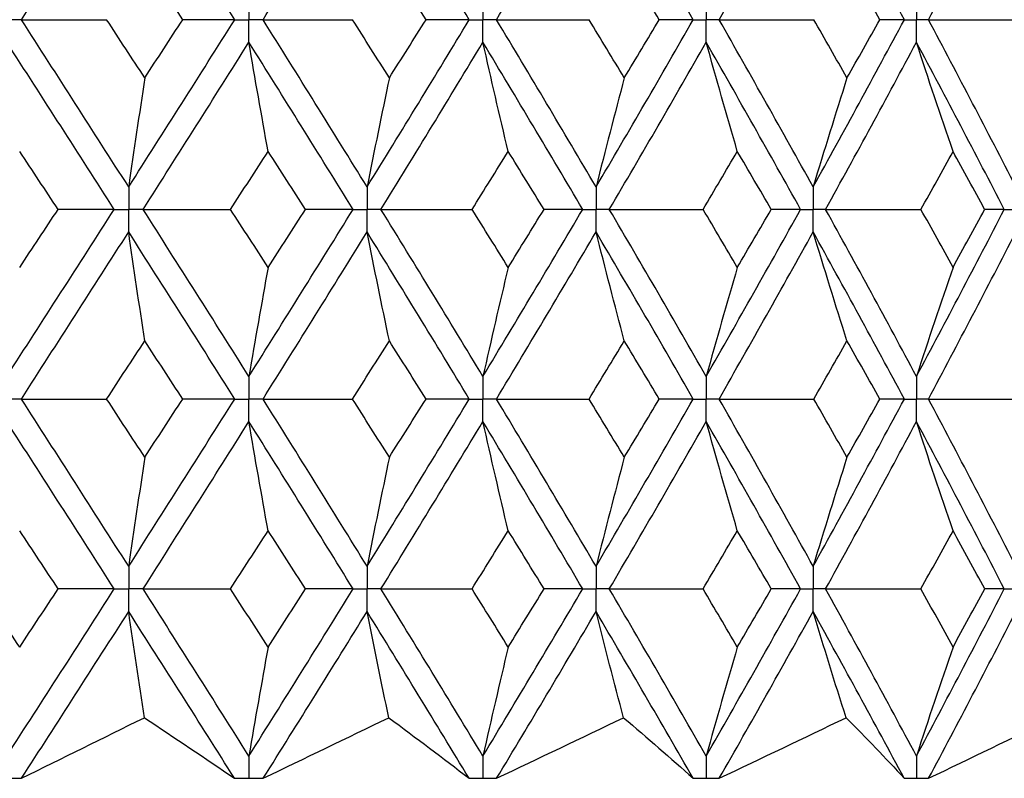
# Paper-space layout '_Back' of a CAD drawing. Header units: millimetres. Extents: x -25 to 25, y -1 to 320.
# Tile 19 of 48: x 4 to 12, y 14 to 20. Entities that reach past the tile are written whole.
import ezdxf

# ---------------------------------------------------------------- set-up
doc = ezdxf.new("R2010")
doc.units = ezdxf.units.MM

psp = doc.layouts.new('_Back')

# ---------------------------------------------------------------- linework, layer by layer
at = {"color": 7, "linetype": 'Continuous', "lineweight": 25}
for p, q in [((5.9458, 14.1019), (5.9486, 14.1019)), ((7.827, 14.1019), (7.8297, 14.1019)), ((9.6225, 14.1019), (9.625, 14.1019)), ((11.3125, 14.1019), (11.3149, 14.1019))]:
    psp.add_line(p, q, dxfattribs=at)
for points in [[(4.1195, 20.1996), (4.4087, 20.6479), (4.6964, 21.0964), (4.9823, 21.5444)], [(5.8345, 20.1996), (5.5524, 20.6479), (5.2682, 21.0964), (4.9823, 21.5444)], [(6.0625, 20.1996), (6.3435, 20.6479), (6.6223, 21.0964), (6.8986, 21.5444)], [(7.7201, 20.1996), (7.4489, 20.6479), (7.175, 21.0964), (6.8986, 21.5444)], [(7.9391, 20.1996), (8.2088, 20.6479), (8.4757, 21.0964), (8.7394, 21.5444)], [(9.5211, 20.1996), (9.2638, 20.6479), (9.0031, 21.0964), (8.7394, 21.5444)], [(9.7287, 20.1996), (9.9841, 20.6479), (10.2362, 21.0964), (10.4844, 21.5444)], [(11.2178, 20.1996), (10.9772, 20.6479), (10.7326, 21.0964), (10.4844, 21.5444)], [(11.4117, 20.1996), (11.6501, 20.6479), (11.8845, 21.0964), (12.1145, 21.5444)], [(5.4171, 20.1996), (5.3155, 20.3555), (5.2137, 20.5114), (5.1117, 20.6673)], [(7.3726, 20.1996), (7.2747, 20.3555), (7.1764, 20.5114), (7.0778, 20.6673)], [(9.2475, 20.1996), (9.1541, 20.3555), (9.0604, 20.5114), (8.9663, 20.6673)], [(11.021, 20.1996), (10.9333, 20.3555), (10.8452, 20.5114), (10.7566, 20.6673)], [(4.9823, 18.8559), (4.6965, 19.303), (4.4088, 19.7512), (4.1195, 20.1996)], [(4.1195, 20.1996), (4.347, 20.1996), (4.5755, 20.1996), (4.805, 20.1996)], [(5.1117, 19.7322), (5.0097, 19.888), (4.9074, 20.0438), (4.805, 20.1996)], [(4.9823, 18.8559), (5.2681, 19.303), (5.5523, 19.7512), (5.8345, 20.1996)], [(5.1117, 19.7322), (5.2137, 19.888), (5.3155, 20.0438), (5.4171, 20.1996)], [(5.8345, 20.1996), (5.6972, 20.1996), (5.5581, 20.1996), (5.4171, 20.1996)], [(6.8986, 18.8559), (6.6224, 19.303), (6.3436, 19.7512), (6.0625, 20.1996)], [(6.0625, 20.1996), (6.3012, 20.1996), (6.5408, 20.1996), (6.7811, 20.1996)], [(7.0778, 19.7322), (6.9792, 19.888), (6.8803, 20.0438), (6.7811, 20.1996)], [(6.8986, 18.8559), (7.1749, 19.303), (7.4488, 19.7512), (7.7201, 20.1996)], [(7.0778, 19.7322), (7.1764, 19.888), (7.2747, 20.0438), (7.3726, 20.1996)], [(7.7201, 20.1996), (7.6063, 20.1996), (7.4904, 20.1996), (7.3726, 20.1996)], [(8.7394, 18.8559), (8.4758, 19.303), (8.2089, 19.7512), (7.9391, 20.1996)], [(7.9391, 20.1996), (8.1864, 20.1996), (8.4344, 20.1996), (8.6829, 20.1996)], [(8.9663, 19.7322), (8.8722, 19.888), (8.7777, 20.0438), (8.6829, 20.1996)], [(8.7394, 18.8559), (9.003, 19.303), (9.2637, 19.7512), (9.5211, 20.1996)], [(8.9663, 19.7322), (9.0604, 19.888), (9.1541, 20.0438), (9.2475, 20.1996)], [(9.5211, 20.1996), (9.4319, 20.1996), (9.3407, 20.1996), (9.2475, 20.1996)], [(10.4844, 18.8559), (10.2363, 19.303), (9.9842, 19.7512), (9.7287, 20.1996)], [(9.7287, 20.1996), (9.9819, 20.1996), (10.2356, 20.1996), (10.4895, 20.1996)], [(10.4844, 18.8559), (10.7325, 19.303), (10.9771, 19.7512), (11.2178, 20.1996)], [(10.7566, 19.7322), (10.6681, 19.888), (10.579, 20.0438), (10.4895, 20.1996)], [(10.7566, 19.7322), (10.8452, 19.888), (10.9333, 20.0438), (11.021, 20.1996)], [(11.2178, 20.1996), (11.1543, 20.1996), (11.0887, 20.1996), (11.021, 20.1996)], [(12.1145, 18.8559), (11.8846, 19.303), (11.6502, 19.7512), (11.4117, 20.1996)], [(11.4117, 20.1996), (11.6681, 20.1996), (11.9246, 20.1996), (12.1812, 20.1996)], [(4.8664, 18.6747), (4.5802, 19.1217), (4.292, 19.5698), (4.0023, 20.0182)], [(5.098, 18.6747), (5.3833, 19.1217), (5.667, 19.5698), (5.9486, 20.0182)], [(6.1031, 19.1412), (6.0506, 19.4316), (5.9991, 19.724), (5.9486, 20.0182)], [(6.7866, 18.6747), (6.5097, 19.1217), (6.2303, 19.5698), (5.9486, 20.0182)], [(7.0105, 18.6747), (7.286, 19.1217), (7.5592, 19.5698), (7.8298, 20.0182)], [(8.033, 19.1412), (7.9639, 19.4316), (7.8962, 19.724), (7.8298, 20.0182)], [(8.6324, 18.6747), (8.368, 19.1217), (8.1003, 19.5698), (7.8298, 20.0182)], [(8.8461, 18.6747), (9.1088, 19.1217), (9.3686, 19.5698), (9.6251, 20.0182)], [(9.875, 19.1412), (9.79, 19.4316), (9.7067, 19.724), (9.6251, 20.0182)], [(10.3836, 18.6747), (10.1345, 19.1217), (9.8815, 19.5698), (9.6251, 20.0182)], [(10.5848, 18.6747), (10.8319, 19.1217), (11.0754, 19.5698), (11.315, 20.0182)], [(11.6088, 19.1412), (11.5089, 19.4316), (11.411, 19.724), (11.315, 20.0182)], [(12.0211, 18.6747), (11.79, 19.1217), (11.5545, 19.5698), (11.315, 20.0182)], [(5.1117, 19.7322), (5.0677, 19.4419), (5.0246, 19.1498), (4.9823, 18.8559)], [(7.0778, 19.7322), (7.0169, 19.4419), (6.9572, 19.1498), (6.8986, 18.8559)], [(8.9663, 19.7322), (8.8892, 19.4419), (8.8136, 19.1498), (8.7394, 18.8559)], [(10.7566, 19.7322), (10.6641, 19.4419), (10.5734, 19.1498), (10.4844, 18.8559)], [(4.4152, 18.6748), (4.3124, 18.8302), (4.2094, 18.9857), (4.1063, 19.1412)], [(5.8014, 18.6748), (5.9022, 18.8302), (6.0028, 18.9857), (6.1031, 19.1412)], [(6.4032, 18.6748), (6.3034, 18.8302), (6.2034, 18.9857), (6.1031, 19.1412)], [(7.743, 18.6748), (7.84, 18.8302), (7.9367, 18.9857), (8.033, 19.1412)], [(8.321, 18.6748), (8.2254, 18.8302), (8.1294, 18.9857), (8.033, 19.1412)], [(9.5997, 18.6748), (9.6919, 18.8302), (9.7837, 18.9857), (9.875, 19.1412)], [(10.1477, 18.6748), (10.0573, 18.8302), (9.9663, 18.9857), (9.875, 19.1412)], [(11.3513, 18.6748), (11.4376, 18.8302), (11.5234, 18.9857), (11.6088, 19.1412)], [(11.8632, 18.6748), (11.7789, 18.8302), (11.6941, 18.9857), (11.6088, 19.1412)], [(4.0023, 17.3321), (4.292, 17.7804), (4.5801, 18.2276), (4.8664, 18.6747)], [(4.1063, 18.2087), (4.2094, 18.3642), (4.3124, 18.5195), (4.4152, 18.6748)], [(4.8664, 18.6747), (4.7178, 18.6747), (4.5673, 18.6747), (4.4152, 18.6748)], [(5.098, 18.6747), (5.3316, 18.6747), (5.5661, 18.6747), (5.8014, 18.6748)], [(5.9486, 17.3321), (5.667, 17.7804), (5.3834, 18.2276), (5.098, 18.6747)], [(6.1031, 18.2087), (6.0028, 18.3642), (5.9022, 18.5195), (5.8014, 18.6748)], [(5.9486, 17.3321), (6.2303, 17.7804), (6.5097, 18.2276), (6.7866, 18.6747)], [(6.1031, 18.2087), (6.2034, 18.3642), (6.3034, 18.5195), (6.4032, 18.6748)], [(6.7866, 18.6747), (6.6607, 18.6747), (6.5329, 18.6747), (6.4032, 18.6748)], [(7.0105, 18.6747), (7.254, 18.6747), (7.4982, 18.6747), (7.743, 18.6748)], [(7.8298, 17.3321), (7.5592, 17.7804), (7.286, 18.2276), (7.0105, 18.6747)], [(8.033, 18.2087), (7.9367, 18.3642), (7.84, 18.5195), (7.743, 18.6748)], [(7.8298, 17.3321), (8.1003, 17.7804), (8.3679, 18.2276), (8.6324, 18.6747)], [(8.033, 18.2087), (8.1294, 18.3642), (8.2254, 18.5195), (8.321, 18.6748)], [(8.6324, 18.6747), (8.5306, 18.6747), (8.4268, 18.6747), (8.321, 18.6748)], [(8.8461, 18.6747), (9.0968, 18.6747), (9.3481, 18.6747), (9.5997, 18.6748)], [(9.6251, 17.3321), (9.3686, 17.7804), (9.1089, 18.2276), (8.8461, 18.6747)], [(9.875, 18.2087), (9.7836, 18.3642), (9.6919, 18.5195), (9.5997, 18.6748)], [(9.6251, 17.3321), (9.8816, 17.7804), (10.1345, 18.2276), (10.3836, 18.6747)], [(9.875, 18.2087), (9.9664, 18.3642), (10.0573, 18.5195), (10.1477, 18.6748)], [(10.3836, 18.6747), (10.3071, 18.6747), (10.2284, 18.6747), (10.1477, 18.6748)], [(10.5848, 18.6747), (10.84, 18.6747), (11.0956, 18.6747), (11.3513, 18.6748)], [(11.315, 17.3321), (11.0754, 17.7804), (10.8319, 18.2276), (10.5848, 18.6747)], [(11.315, 17.3321), (11.5546, 17.7804), (11.79, 18.2276), (12.0211, 18.6747)], [(11.6088, 18.2087), (11.5234, 18.3642), (11.4376, 18.5195), (11.3513, 18.6748)], [(11.6088, 18.2087), (11.6941, 18.3642), (11.7789, 18.5195), (11.8632, 18.6748)], [(12.0211, 18.6747), (11.9706, 18.6747), (11.918, 18.6747), (11.8632, 18.6748)], [(4.1195, 17.1507), (4.4088, 17.599), (4.6965, 18.0465), (4.9823, 18.4935)], [(5.1117, 17.6176), (5.0677, 17.9078), (5.0246, 18.1997), (4.9823, 18.4935)], [(5.8345, 17.1507), (5.5523, 17.599), (5.2681, 18.0465), (4.9823, 18.4935)], [(6.0625, 17.1507), (6.3436, 17.599), (6.6224, 18.0465), (6.8986, 18.4935)], [(7.0778, 17.6176), (7.0169, 17.9078), (6.9572, 18.1997), (6.8986, 18.4935)], [(7.7201, 17.1507), (7.4488, 17.599), (7.1749, 18.0465), (6.8986, 18.4935)], [(7.9391, 17.1507), (8.2089, 17.599), (8.4758, 18.0465), (8.7394, 18.4935)], [(8.9663, 17.6176), (8.8892, 17.9078), (8.8136, 18.1997), (8.7394, 18.4935)], [(9.5211, 17.1507), (9.2637, 17.599), (9.003, 18.0465), (8.7394, 18.4935)], [(9.7287, 17.1507), (9.9843, 17.599), (10.2363, 18.0465), (10.4844, 18.4935)], [(10.7566, 17.6176), (10.6641, 17.9078), (10.5734, 18.1997), (10.4844, 18.4935)], [(11.2178, 17.1507), (10.9771, 17.599), (10.7325, 18.0465), (10.4844, 18.4935)], [(11.4117, 17.1507), (11.6502, 17.599), (11.8846, 18.0465), (12.1145, 18.4935)], [(6.1031, 18.2087), (6.0506, 17.9184), (5.9991, 17.6262), (5.9486, 17.3321)], [(8.033, 18.2087), (7.9639, 17.9184), (7.8962, 17.6262), (7.8298, 17.3321)], [(9.875, 18.2087), (9.79, 17.9184), (9.7067, 17.6262), (9.6251, 17.3321)], [(11.6088, 18.2087), (11.5089, 17.9184), (11.411, 17.6262), (11.315, 17.3321)], [(4.805, 17.1506), (4.9075, 17.3064), (5.0097, 17.4621), (5.1117, 17.6176)], [(5.417, 17.1506), (5.3154, 17.3064), (5.2136, 17.4621), (5.1117, 17.6176)], [(6.7811, 17.1506), (6.8803, 17.3064), (6.9792, 17.4621), (7.0778, 17.6176)], [(7.3726, 17.1506), (7.2746, 17.3064), (7.1763, 17.4621), (7.0778, 17.6176)], [(8.6829, 17.1506), (8.7778, 17.3064), (8.8722, 17.4621), (8.9663, 17.6176)], [(9.2474, 17.1506), (9.1541, 17.3064), (9.0604, 17.4621), (8.9663, 17.6176)], [(10.4896, 17.1506), (10.5791, 17.3064), (10.6681, 17.4621), (10.7566, 17.6176)], [(11.0209, 17.1506), (10.9333, 17.3064), (10.8452, 17.4621), (10.7566, 17.6176)], [(4.1195, 17.1507), (4.347, 17.1507), (4.5755, 17.1507), (4.805, 17.1506)], [(4.9823, 15.8059), (4.6964, 16.2541), (4.4086, 16.7026), (4.1195, 17.1507)], [(5.1117, 16.6831), (5.0097, 16.8389), (4.9075, 16.9948), (4.805, 17.1506)], [(4.9823, 15.8059), (5.2682, 16.2541), (5.5525, 16.7026), (5.8345, 17.1507)], [(5.1117, 16.6831), (5.2137, 16.8389), (5.3155, 16.9948), (5.417, 17.1506)], [(5.8345, 17.1507), (5.6972, 17.1507), (5.558, 17.1507), (5.417, 17.1506)], [(6.0625, 17.1507), (6.3012, 17.1507), (6.5408, 17.1507), (6.7811, 17.1506)], [(6.8986, 15.8059), (6.6223, 16.2541), (6.3434, 16.7026), (6.0625, 17.1507)], [(7.0778, 16.6831), (6.9792, 16.8389), (6.8803, 16.9948), (6.7811, 17.1506)], [(6.8986, 15.8059), (7.175, 16.2541), (7.449, 16.7026), (7.7201, 17.1507)], [(7.0778, 16.6831), (7.1763, 16.8389), (7.2746, 16.9948), (7.3726, 17.1506)], [(7.7201, 17.1507), (7.6062, 17.1507), (7.4904, 17.1507), (7.3726, 17.1506)], [(7.9391, 17.1507), (8.1865, 17.1507), (8.4344, 17.1507), (8.6829, 17.1506)], [(8.7394, 15.8059), (8.4756, 16.2541), (8.2087, 16.7026), (7.9391, 17.1507)], [(8.9663, 16.6831), (8.8722, 16.8389), (8.7778, 16.9948), (8.6829, 17.1506)], [(8.7394, 15.8059), (9.0032, 16.2541), (9.2639, 16.7026), (9.5211, 17.1507)], [(8.9663, 16.6831), (9.0604, 16.8389), (9.1541, 16.9948), (9.2474, 17.1506)], [(9.5211, 17.1507), (9.4319, 17.1507), (9.3407, 17.1507), (9.2474, 17.1506)], [(9.7287, 17.1507), (9.982, 17.1507), (10.2356, 17.1507), (10.4896, 17.1506)], [(10.4844, 15.8059), (10.2361, 16.2541), (9.9841, 16.7026), (9.7287, 17.1507)], [(10.4844, 15.8059), (10.7327, 16.2541), (10.9773, 16.7026), (11.2178, 17.1507)], [(10.7566, 16.6831), (10.6681, 16.8389), (10.579, 16.9948), (10.4896, 17.1506)], [(10.7566, 16.6831), (10.8452, 16.8389), (10.9333, 16.9948), (11.0209, 17.1506)], [(11.2178, 17.1507), (11.1543, 17.1507), (11.0886, 17.1507), (11.0209, 17.1506)], [(11.4117, 17.1507), (11.6681, 17.1507), (11.9247, 17.1507), (12.1813, 17.1506)], [(12.1145, 15.8059), (11.8845, 16.2541), (11.6501, 16.7026), (11.4117, 17.1507)], [(4.8665, 15.6244), (4.5801, 16.0726), (4.2919, 16.5211), (4.0023, 16.9693)], [(5.098, 15.6244), (5.3834, 16.0726), (5.6671, 16.5211), (5.9486, 16.9693)], [(6.1031, 16.0921), (6.0506, 16.3826), (5.9991, 16.675), (5.9486, 16.9693)], [(6.7866, 15.6244), (6.5096, 16.0726), (6.2301, 16.5211), (5.9486, 16.9693)], [(7.0104, 15.6244), (7.2861, 16.0726), (7.5593, 16.5211), (7.8298, 16.9693)], [(8.033, 16.0921), (7.964, 16.3826), (7.8962, 16.675), (7.8298, 16.9693)], [(8.6324, 15.6244), (8.3679, 16.0726), (8.1002, 16.5211), (7.8298, 16.9693)], [(8.846, 15.6244), (9.1089, 16.0726), (9.3688, 16.5211), (9.6251, 16.9693)], [(9.875, 16.0921), (9.7901, 16.3826), (9.7068, 16.675), (9.6251, 16.9693)], [(10.3837, 15.6244), (10.1344, 16.0726), (9.8814, 16.5211), (9.6251, 16.9693)], [(10.5847, 15.6244), (10.832, 16.0726), (11.0755, 16.5211), (11.315, 16.9693)], [(11.6088, 16.0921), (11.5089, 16.3826), (11.411, 16.675), (11.315, 16.9693)], [(12.0212, 15.6244), (11.79, 16.0726), (11.5544, 16.5211), (11.315, 16.9693)], [(5.1117, 16.6831), (5.0677, 16.3925), (5.0246, 16.1002), (4.9823, 15.8059)], [(7.0778, 16.6831), (7.0169, 16.3925), (6.9572, 16.1002), (6.8986, 15.8059)], [(8.9663, 16.6831), (8.8892, 16.3925), (8.8136, 16.1002), (8.7394, 15.8059)], [(10.7566, 16.6831), (10.6641, 16.3925), (10.5734, 16.1002), (10.4844, 15.8059)], [(4.4156, 15.6245), (4.3127, 15.7804), (4.2096, 15.9362), (4.1063, 16.0921)], [(5.801, 15.6245), (5.9019, 15.7804), (6.0026, 15.9362), (6.1031, 16.0921)], [(6.4036, 15.6245), (6.3037, 15.7804), (6.2035, 15.9362), (6.1031, 16.0921)], [(7.7426, 15.6245), (7.8397, 15.7804), (7.9366, 15.9362), (8.033, 16.0921)], [(8.3214, 15.6245), (8.2257, 15.7804), (8.1295, 15.9362), (8.033, 16.0921)], [(9.5994, 15.6245), (9.6917, 15.7804), (9.7835, 15.9362), (9.875, 16.0921)], [(10.1481, 15.6245), (10.0575, 15.7804), (9.9665, 15.9362), (9.875, 16.0921)], [(11.351, 15.6245), (11.4374, 15.7804), (11.5233, 15.9362), (11.6088, 16.0921)], [(11.8636, 15.6245), (11.7791, 15.7804), (11.6942, 15.9362), (11.6088, 16.0921)], [(4.1063, 15.1572), (4.003, 15.3129), (3.8995, 15.4687), (3.7958, 15.6245)], [(4.0023, 14.2811), (4.2917, 14.7281), (4.5799, 15.1761), (4.8665, 15.6244)], [(4.1063, 15.1572), (4.2095, 15.3129), (4.3127, 15.4687), (4.4156, 15.6245)], [(4.8665, 15.6244), (4.718, 15.6245), (4.5677, 15.6245), (4.4156, 15.6245)], [(5.098, 15.6244), (5.3314, 15.6245), (5.5658, 15.6245), (5.801, 15.6245)], [(5.9486, 14.2811), (5.6673, 14.7281), (5.3836, 15.1761), (5.098, 15.6244)], [(6.1031, 15.1572), (6.0027, 15.3129), (5.902, 15.4687), (5.801, 15.6245)], [(5.9486, 14.2811), (6.23, 14.7281), (6.5095, 15.1761), (6.7866, 15.6244)], [(6.1031, 15.1572), (6.2035, 15.3129), (6.3037, 15.4687), (6.4036, 15.6245)], [(6.7866, 15.6244), (6.6609, 15.6245), (6.5332, 15.6245), (6.4036, 15.6245)], [(7.0104, 15.6244), (7.2538, 15.6245), (7.4979, 15.6245), (7.7426, 15.6245)], [(7.8298, 14.2811), (7.5595, 14.7281), (7.2862, 15.1761), (7.0104, 15.6244)], [(8.033, 15.1572), (7.9366, 15.3129), (7.8398, 15.4687), (7.7426, 15.6245)], [(7.8298, 14.2811), (8.1, 14.7281), (8.3677, 15.1761), (8.6324, 15.6244)], [(8.033, 15.1572), (8.1295, 15.3129), (8.2256, 15.4687), (8.3214, 15.6245)], [(8.6324, 15.6244), (8.5308, 15.6245), (8.4271, 15.6245), (8.3214, 15.6245)], [(8.846, 15.6244), (9.0967, 15.6245), (9.3478, 15.6245), (9.5994, 15.6245)], [(9.6251, 14.2811), (9.3689, 14.7281), (9.1091, 15.1761), (8.846, 15.6244)], [(9.875, 15.1572), (9.7836, 15.3129), (9.6917, 15.4687), (9.5994, 15.6245)], [(9.6251, 14.2811), (9.8813, 14.7281), (10.1343, 15.1761), (10.3837, 15.6244)], [(9.875, 15.1572), (9.9664, 15.3129), (10.0575, 15.4687), (10.1481, 15.6245)], [(10.3837, 15.6244), (10.3072, 15.6245), (10.2287, 15.6245), (10.1481, 15.6245)], [(10.5847, 15.6244), (10.8399, 15.6245), (11.0953, 15.6245), (11.351, 15.6245)], [(11.315, 14.2811), (11.0756, 14.7281), (10.8321, 15.1761), (10.5847, 15.6244)], [(11.315, 14.2811), (11.5543, 14.7281), (11.7898, 15.1761), (12.0212, 15.6244)], [(11.6088, 15.1572), (11.5233, 15.3129), (11.4374, 15.4687), (11.351, 15.6245)], [(11.6088, 15.1572), (11.6942, 15.3129), (11.7791, 15.4687), (11.8636, 15.6245)], [(12.0212, 15.6244), (11.9708, 15.6245), (11.9182, 15.6245), (11.8636, 15.6245)], [(4.1209, 14.1021), (4.4094, 14.5482), (4.6967, 14.9954), (4.9823, 15.443)], [(5.1083, 14.5888), (5.0655, 14.8717), (5.0235, 15.1565), (4.9823, 15.443)], [(5.8331, 14.1021), (5.5517, 14.5482), (5.2679, 14.9954), (4.9823, 15.443)], [(6.0639, 14.1021), (6.3442, 14.5482), (6.6226, 14.9954), (6.8986, 15.443)], [(7.073, 14.5888), (7.0138, 14.8717), (6.9557, 15.1565), (6.8986, 15.443)], [(7.7188, 14.1021), (7.4482, 14.5482), (7.1747, 14.9954), (6.8986, 15.443)], [(7.9404, 14.1021), (8.2095, 14.5482), (8.4759, 14.9954), (8.7394, 15.443)], [(8.9603, 14.5888), (8.8853, 14.8717), (8.8116, 15.1565), (8.7394, 15.443)], [(9.5198, 14.1021), (9.2631, 14.5482), (9.0028, 14.9954), (8.7394, 15.443)], [(9.73, 14.1021), (9.9848, 14.5482), (10.2364, 14.9954), (10.4844, 15.443)], [(10.7494, 14.5888), (10.6594, 14.8717), (10.571, 15.1565), (10.4844, 15.443)], [(11.2166, 14.1021), (10.9766, 14.5482), (10.7324, 14.9954), (10.4844, 15.443)], [(11.4129, 14.1021), (11.6507, 14.5482), (11.8847, 14.9954), (12.1145, 15.443)], [(6.1031, 15.1572), (6.0506, 14.8671), (5.9991, 14.575), (5.9486, 14.2811)], [(8.033, 15.1572), (7.964, 14.8671), (7.8962, 14.575), (7.8298, 14.2811)], [(9.875, 15.1572), (9.7901, 14.8671), (9.7068, 14.575), (9.6251, 14.2811)], [(11.6088, 15.1572), (11.5089, 14.8671), (11.411, 14.575), (11.315, 14.2811)], [(4.1209, 14.1021), (4.4484, 14.2639), (4.7775, 14.4261), (5.1083, 14.5888)], [(5.1083, 14.5888), (5.3548, 14.4261), (5.5965, 14.2639), (5.8331, 14.1021)], [(6.0639, 14.1021), (6.3994, 14.2639), (6.7358, 14.4261), (7.073, 14.5888)], [(7.073, 14.5888), (7.2938, 14.4261), (7.509, 14.2639), (7.7188, 14.1021)], [(7.9404, 14.1021), (8.2803, 14.2639), (8.6202, 14.4261), (8.9603, 14.5888)], [(8.9603, 14.5888), (9.1528, 14.4261), (9.3393, 14.2639), (9.5198, 14.1021)], [(9.73, 14.1021), (10.0704, 14.2639), (10.4102, 14.4261), (10.7494, 14.5888)], [(10.7494, 14.5888), (10.9115, 14.4261), (11.0672, 14.2639), (11.2166, 14.1021)], [(11.4129, 14.1021), (11.7502, 14.2639), (12.0862, 14.4261), (12.4208, 14.5888)]]:
    psp.add_open_spline(points, degree=3, dxfattribs=at)
for points, knots in [([(5.9486, 20.3811), (5.9486, 20.3321), (5.9486, 20.2832), (5.9486, 20.2343), (5.9486, 20.2227), (5.9486, 20.2112), (5.9486, 20.1996)], [0, 0, 0, 0, 0.0001467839, 0.0001467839, 0.0001467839, 0.0001814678, 0.0001814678, 0.0001814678, 0.0001814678]), ([(7.8298, 20.3811), (7.8297, 20.3321), (7.8297, 20.2832), (7.8297, 20.2343), (7.8297, 20.2227), (7.8297, 20.2112), (7.8297, 20.1996)], [0, 0, 0, 0, 0.0001467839, 0.0001467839, 0.0001467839, 0.0001814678, 0.0001814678, 0.0001814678, 0.0001814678]), ([(9.6251, 20.3811), (9.625, 20.3321), (9.625, 20.2832), (9.625, 20.2343), (9.625, 20.2227), (9.625, 20.2112), (9.625, 20.1996)], [0, 0, 0, 0, 0.0001467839, 0.0001467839, 0.0001467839, 0.0001814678, 0.0001814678, 0.0001814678, 0.0001814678]), ([(11.315, 20.3811), (11.3149, 20.3321), (11.3149, 20.2832), (11.3149, 20.2343), (11.3149, 20.2227), (11.3149, 20.2112), (11.3149, 20.1996)], [0, 0, 0, 0, 0.0001467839, 0.0001467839, 0.0001467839, 0.0001814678, 0.0001814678, 0.0001814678, 0.0001814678]), ([(4.1195, 20.1996), (4.0917, 20.1996), (4.064, 20.1996), (4.0362, 20.1996), (4.0249, 20.1996), (4.0136, 20.1996), (4.0023, 20.1996)], [0, 0, 0, 0, 0.0000851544, 0.0000851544, 0.0000851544, 0.0001198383, 0.0001198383, 0.0001198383, 0.0001198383]), ([(5.8345, 20.1996), (5.8616, 20.1996), (5.8886, 20.1996), (5.9156, 20.1996), (5.9266, 20.1996), (5.9376, 20.1996), (5.9486, 20.1996)], [0, 0, 0, 0, 0.0000851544, 0.0000851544, 0.0000851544, 0.0001198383, 0.0001198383, 0.0001198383, 0.0001198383]), ([(5.9486, 20.0182), (5.9486, 20.0671), (5.9486, 20.116), (5.9486, 20.1649), (5.9486, 20.1765), (5.9486, 20.188), (5.9486, 20.1996)], [0, 0, 0, 0, 0.0001467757, 0.0001467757, 0.0001467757, 0.0001814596, 0.0001814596, 0.0001814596, 0.0001814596]), ([(6.0625, 20.1996), (6.0355, 20.1996), (6.0085, 20.1996), (5.9816, 20.1996), (5.9706, 20.1996), (5.9596, 20.1996), (5.9486, 20.1996)], [0, 0, 0, 0, 0.0000851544, 0.0000851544, 0.0000851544, 0.0001198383, 0.0001198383, 0.0001198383, 0.0001198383]), ([(7.7201, 20.1996), (7.7461, 20.1996), (7.772, 20.1996), (7.798, 20.1996), (7.8086, 20.1996), (7.8191, 20.1996), (7.8297, 20.1996)], [0, 0, 0, 0, 0.0000851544, 0.0000851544, 0.0000851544, 0.0001198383, 0.0001198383, 0.0001198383, 0.0001198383]), ([(7.8298, 20.0182), (7.8297, 20.0671), (7.8297, 20.116), (7.8297, 20.1649), (7.8297, 20.1765), (7.8297, 20.188), (7.8297, 20.1996)], [0, 0, 0, 0, 0.0001467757, 0.0001467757, 0.0001467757, 0.0001814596, 0.0001814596, 0.0001814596, 0.0001814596]), ([(7.9391, 20.1996), (7.9132, 20.1996), (7.8873, 20.1996), (7.8614, 20.1996), (7.8508, 20.1996), (7.8402, 20.1996), (7.8297, 20.1996)], [0, 0, 0, 0, 0.0000851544, 0.0000851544, 0.0000851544, 0.0001198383, 0.0001198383, 0.0001198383, 0.0001198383]), ([(9.5211, 20.1996), (9.5457, 20.1996), (9.5704, 20.1996), (9.595, 20.1996), (9.605, 20.1996), (9.615, 20.1996), (9.625, 20.1996)], [0, 0, 0, 0, 0.0000851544, 0.0000851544, 0.0000851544, 0.0001198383, 0.0001198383, 0.0001198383, 0.0001198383]), ([(9.6251, 20.0182), (9.625, 20.0671), (9.625, 20.116), (9.625, 20.1649), (9.625, 20.1765), (9.625, 20.188), (9.625, 20.1996)], [0, 0, 0, 0, 0.0001467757, 0.0001467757, 0.0001467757, 0.0001814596, 0.0001814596, 0.0001814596, 0.0001814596]), ([(9.7287, 20.1996), (9.7042, 20.1996), (9.6796, 20.1996), (9.655, 20.1996), (9.645, 20.1996), (9.635, 20.1996), (9.625, 20.1996)], [0, 0, 0, 0, 0.0000851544, 0.0000851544, 0.0000851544, 0.0001198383, 0.0001198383, 0.0001198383, 0.0001198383]), ([(11.2178, 20.1996), (11.2408, 20.1996), (11.2638, 20.1996), (11.2868, 20.1996), (11.2962, 20.1996), (11.3055, 20.1996), (11.3149, 20.1996)], [0, 0, 0, 0, 0.0000851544, 0.0000851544, 0.0000851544, 0.0001198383, 0.0001198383, 0.0001198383, 0.0001198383]), ([(11.315, 20.0182), (11.3149, 20.0671), (11.3149, 20.116), (11.3149, 20.1649), (11.3149, 20.1765), (11.3149, 20.188), (11.3149, 20.1996)], [0, 0, 0, 0, 0.0001467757, 0.0001467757, 0.0001467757, 0.0001814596, 0.0001814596, 0.0001814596, 0.0001814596]), ([(11.4117, 20.1996), (11.3888, 20.1996), (11.3659, 20.1996), (11.3429, 20.1996), (11.3336, 20.1996), (11.3242, 20.1996), (11.3149, 20.1996)], [0, 0, 0, 0, 0.0000851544, 0.0000851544, 0.0000851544, 0.0001198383, 0.0001198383, 0.0001198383, 0.0001198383]), ([(4.9823, 18.8559), (4.9823, 18.807), (4.9823, 18.7582), (4.9823, 18.7093), (4.9823, 18.6978), (4.9823, 18.6862), (4.9823, 18.6747)], [0, 0, 0, 0, 0.0001465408, 0.0001465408, 0.0001465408, 0.0001812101, 0.0001812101, 0.0001812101, 0.0001812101]), ([(6.8986, 18.8559), (6.8986, 18.807), (6.8986, 18.7582), (6.8986, 18.7093), (6.8986, 18.6978), (6.8986, 18.6862), (6.8986, 18.6747)], [0, 0, 0, 0, 0.0001465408, 0.0001465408, 0.0001465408, 0.0001812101, 0.0001812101, 0.0001812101, 0.0001812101]), ([(8.7394, 18.8559), (8.7394, 18.807), (8.7393, 18.7582), (8.7393, 18.7093), (8.7393, 18.6978), (8.7393, 18.6862), (8.7393, 18.6747)], [0, 0, 0, 0, 0.0001465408, 0.0001465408, 0.0001465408, 0.0001812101, 0.0001812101, 0.0001812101, 0.0001812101]), ([(10.4844, 18.8559), (10.4843, 18.807), (10.4843, 18.7582), (10.4843, 18.7093), (10.4843, 18.6978), (10.4843, 18.6862), (10.4843, 18.6747)], [0, 0, 0, 0, 0.0001465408, 0.0001465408, 0.0001465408, 0.0001812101, 0.0001812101, 0.0001812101, 0.0001812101]), ([(4.8664, 18.6747), (4.8939, 18.6747), (4.9213, 18.6747), (4.9488, 18.6747), (4.9599, 18.6747), (4.9711, 18.6747), (4.9823, 18.6747)], [0, 0, 0, 0, 0.0000852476, 0.0000852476, 0.0000852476, 0.0001199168, 0.0001199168, 0.0001199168, 0.0001199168]), ([(4.9823, 18.4935), (4.9823, 18.5423), (4.9823, 18.5911), (4.9823, 18.64), (4.9823, 18.6515), (4.9823, 18.6631), (4.9823, 18.6747)], [0, 0, 0, 0, 0.000146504, 0.000146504, 0.000146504, 0.0001811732, 0.0001811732, 0.0001811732, 0.0001811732]), ([(5.098, 18.6747), (5.0706, 18.6747), (5.0432, 18.6747), (5.0158, 18.6747), (5.0046, 18.6747), (4.9934, 18.6747), (4.9823, 18.6747)], [0, 0, 0, 0, 0.0000852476, 0.0000852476, 0.0000852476, 0.0001199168, 0.0001199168, 0.0001199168, 0.0001199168]), ([(6.7866, 18.6747), (6.8131, 18.6747), (6.8397, 18.6747), (6.8662, 18.6747), (6.877, 18.6747), (6.8878, 18.6747), (6.8986, 18.6747)], [0, 0, 0, 0, 0.0000852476, 0.0000852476, 0.0000852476, 0.0001199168, 0.0001199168, 0.0001199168, 0.0001199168]), ([(6.8986, 18.4935), (6.8986, 18.5423), (6.8986, 18.5911), (6.8986, 18.64), (6.8986, 18.6515), (6.8986, 18.6631), (6.8986, 18.6747)], [0, 0, 0, 0, 0.000146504, 0.000146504, 0.000146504, 0.0001811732, 0.0001811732, 0.0001811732, 0.0001811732]), ([(7.0105, 18.6747), (6.984, 18.6747), (6.9575, 18.6747), (6.9309, 18.6747), (6.9202, 18.6747), (6.9094, 18.6747), (6.8986, 18.6747)], [0, 0, 0, 0, 0.0000852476, 0.0000852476, 0.0000852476, 0.0001199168, 0.0001199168, 0.0001199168, 0.0001199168]), ([(8.6324, 18.6747), (8.6577, 18.6747), (8.6831, 18.6747), (8.7084, 18.6747), (8.7187, 18.6747), (8.729, 18.6747), (8.7393, 18.6747)], [0, 0, 0, 0, 0.0000852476, 0.0000852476, 0.0000852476, 0.0001199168, 0.0001199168, 0.0001199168, 0.0001199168]), ([(8.7394, 18.4935), (8.7394, 18.5423), (8.7393, 18.5911), (8.7393, 18.64), (8.7393, 18.6515), (8.7393, 18.6631), (8.7393, 18.6747)], [0, 0, 0, 0, 0.000146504, 0.000146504, 0.000146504, 0.0001811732, 0.0001811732, 0.0001811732, 0.0001811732]), ([(8.8461, 18.6747), (8.8208, 18.6747), (8.7955, 18.6747), (8.7702, 18.6747), (8.7599, 18.6747), (8.7496, 18.6747), (8.7393, 18.6747)], [0, 0, 0, 0, 0.0000852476, 0.0000852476, 0.0000852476, 0.0001199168, 0.0001199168, 0.0001199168, 0.0001199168]), ([(10.3836, 18.6747), (10.4075, 18.6747), (10.4314, 18.6747), (10.4552, 18.6747), (10.4649, 18.6747), (10.4746, 18.6747), (10.4843, 18.6747)], [0, 0, 0, 0, 0.0000852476, 0.0000852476, 0.0000852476, 0.0001199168, 0.0001199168, 0.0001199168, 0.0001199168]), ([(10.4844, 18.4935), (10.4843, 18.5423), (10.4843, 18.5911), (10.4843, 18.64), (10.4843, 18.6515), (10.4843, 18.6631), (10.4843, 18.6747)], [0, 0, 0, 0, 0.000146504, 0.000146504, 0.000146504, 0.0001811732, 0.0001811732, 0.0001811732, 0.0001811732]), ([(10.5848, 18.6747), (10.561, 18.6747), (10.5372, 18.6747), (10.5134, 18.6747), (10.5037, 18.6747), (10.494, 18.6747), (10.4843, 18.6747)], [0, 0, 0, 0, 0.0000852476, 0.0000852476, 0.0000852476, 0.0001199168, 0.0001199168, 0.0001199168, 0.0001199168]), ([(12.0211, 18.6747), (12.0432, 18.6747), (12.0654, 18.6747), (12.0875, 18.6747), (12.0965, 18.6747), (12.1054, 18.6747), (12.1144, 18.6747)], [0, 0, 0, 0, 0.0000852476, 0.0000852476, 0.0000852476, 0.0001199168, 0.0001199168, 0.0001199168, 0.0001199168]), ([(5.9486, 17.3321), (5.9486, 17.2832), (5.9486, 17.2343), (5.9486, 17.1854), (5.9486, 17.1738), (5.9486, 17.1622), (5.9486, 17.1507)], [0, 0, 0, 0, 0.0001467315, 0.0001467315, 0.0001467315, 0.0001814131, 0.0001814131, 0.0001814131, 0.0001814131]), ([(7.8298, 17.3321), (7.8297, 17.2832), (7.8297, 17.2343), (7.8297, 17.1854), (7.8297, 17.1738), (7.8297, 17.1622), (7.8297, 17.1507)], [0, 0, 0, 0, 0.0001467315, 0.0001467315, 0.0001467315, 0.0001814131, 0.0001814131, 0.0001814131, 0.0001814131]), ([(9.6251, 17.3321), (9.625, 17.2832), (9.625, 17.2343), (9.625, 17.1854), (9.625, 17.1738), (9.625, 17.1622), (9.625, 17.1507)], [0, 0, 0, 0, 0.0001467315, 0.0001467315, 0.0001467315, 0.0001814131, 0.0001814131, 0.0001814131, 0.0001814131]), ([(11.315, 17.3321), (11.3149, 17.2832), (11.3149, 17.2343), (11.3149, 17.1854), (11.3149, 17.1738), (11.3149, 17.1622), (11.3149, 17.1507)], [0, 0, 0, 0, 0.0001467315, 0.0001467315, 0.0001467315, 0.0001814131, 0.0001814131, 0.0001814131, 0.0001814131]), ([(4.1195, 17.1507), (4.0917, 17.1507), (4.064, 17.1507), (4.0362, 17.1507), (4.0249, 17.1507), (4.0136, 17.1507), (4.0023, 17.1507)], [0, 0, 0, 0, 0.0000851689, 0.0000851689, 0.0000851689, 0.0001198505, 0.0001198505, 0.0001198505, 0.0001198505]), ([(5.8345, 17.1507), (5.8616, 17.1507), (5.8886, 17.1507), (5.9156, 17.1507), (5.9266, 17.1507), (5.9376, 17.1507), (5.9486, 17.1507)], [0, 0, 0, 0, 0.0000851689, 0.0000851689, 0.0000851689, 0.0001198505, 0.0001198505, 0.0001198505, 0.0001198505]), ([(5.9486, 16.9693), (5.9486, 17.0182), (5.9486, 17.0671), (5.9486, 17.116), (5.9486, 17.1276), (5.9486, 17.1391), (5.9486, 17.1507)], [0, 0, 0, 0, 0.0001467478, 0.0001467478, 0.0001467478, 0.0001814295, 0.0001814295, 0.0001814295, 0.0001814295]), ([(6.0625, 17.1507), (6.0355, 17.1507), (6.0085, 17.1507), (5.9816, 17.1507), (5.9706, 17.1507), (5.9596, 17.1507), (5.9486, 17.1507)], [0, 0, 0, 0, 0.0000851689, 0.0000851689, 0.0000851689, 0.0001198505, 0.0001198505, 0.0001198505, 0.0001198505]), ([(7.7201, 17.1507), (7.7461, 17.1507), (7.772, 17.1507), (7.798, 17.1507), (7.8086, 17.1507), (7.8191, 17.1507), (7.8297, 17.1507)], [0, 0, 0, 0, 0.0000851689, 0.0000851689, 0.0000851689, 0.0001198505, 0.0001198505, 0.0001198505, 0.0001198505]), ([(7.8298, 16.9693), (7.8297, 17.0182), (7.8297, 17.0671), (7.8297, 17.116), (7.8297, 17.1276), (7.8297, 17.1391), (7.8297, 17.1507)], [0, 0, 0, 0, 0.0001467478, 0.0001467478, 0.0001467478, 0.0001814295, 0.0001814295, 0.0001814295, 0.0001814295]), ([(7.9391, 17.1507), (7.9132, 17.1507), (7.8873, 17.1507), (7.8614, 17.1507), (7.8508, 17.1507), (7.8402, 17.1507), (7.8297, 17.1507)], [0, 0, 0, 0, 0.0000851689, 0.0000851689, 0.0000851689, 0.0001198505, 0.0001198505, 0.0001198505, 0.0001198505]), ([(9.5211, 17.1507), (9.5457, 17.1507), (9.5704, 17.1507), (9.595, 17.1507), (9.605, 17.1507), (9.615, 17.1507), (9.625, 17.1507)], [0, 0, 0, 0, 0.0000851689, 0.0000851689, 0.0000851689, 0.0001198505, 0.0001198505, 0.0001198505, 0.0001198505]), ([(9.6251, 16.9693), (9.625, 17.0182), (9.625, 17.0671), (9.625, 17.116), (9.625, 17.1276), (9.625, 17.1391), (9.625, 17.1507)], [0, 0, 0, 0, 0.0001467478, 0.0001467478, 0.0001467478, 0.0001814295, 0.0001814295, 0.0001814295, 0.0001814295]), ([(9.7287, 17.1507), (9.7042, 17.1507), (9.6796, 17.1507), (9.655, 17.1507), (9.645, 17.1507), (9.635, 17.1507), (9.625, 17.1507)], [0, 0, 0, 0, 0.0000851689, 0.0000851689, 0.0000851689, 0.0001198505, 0.0001198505, 0.0001198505, 0.0001198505]), ([(11.2178, 17.1507), (11.2408, 17.1507), (11.2638, 17.1507), (11.2868, 17.1507), (11.2962, 17.1507), (11.3055, 17.1507), (11.3149, 17.1507)], [0, 0, 0, 0, 0.0000851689, 0.0000851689, 0.0000851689, 0.0001198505, 0.0001198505, 0.0001198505, 0.0001198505]), ([(11.315, 16.9693), (11.3149, 17.0182), (11.3149, 17.0671), (11.3149, 17.116), (11.3149, 17.1276), (11.3149, 17.1391), (11.3149, 17.1507)], [0, 0, 0, 0, 0.0001467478, 0.0001467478, 0.0001467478, 0.0001814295, 0.0001814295, 0.0001814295, 0.0001814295]), ([(11.4117, 17.1507), (11.3888, 17.1507), (11.3659, 17.1507), (11.3429, 17.1507), (11.3336, 17.1507), (11.3242, 17.1507), (11.3149, 17.1507)], [0, 0, 0, 0, 0.0000851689, 0.0000851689, 0.0000851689, 0.0001198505, 0.0001198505, 0.0001198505, 0.0001198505]), ([(4.9823, 15.8059), (4.9823, 15.757), (4.9823, 15.7081), (4.9823, 15.6591), (4.9823, 15.6476), (4.9823, 15.636), (4.9823, 15.6244)], [0, 0, 0, 0, 0.0001467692, 0.0001467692, 0.0001467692, 0.0001814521, 0.0001814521, 0.0001814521, 0.0001814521]), ([(6.8986, 15.8059), (6.8986, 15.757), (6.8986, 15.7081), (6.8986, 15.6591), (6.8986, 15.6476), (6.8986, 15.636), (6.8986, 15.6244)], [0, 0, 0, 0, 0.0001467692, 0.0001467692, 0.0001467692, 0.0001814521, 0.0001814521, 0.0001814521, 0.0001814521]), ([(8.7394, 15.8059), (8.7394, 15.757), (8.7393, 15.7081), (8.7393, 15.6591), (8.7393, 15.6476), (8.7393, 15.636), (8.7393, 15.6244)], [0, 0, 0, 0, 0.0001467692, 0.0001467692, 0.0001467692, 0.0001814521, 0.0001814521, 0.0001814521, 0.0001814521]), ([(10.4844, 15.8059), (10.4843, 15.757), (10.4843, 15.7081), (10.4843, 15.6591), (10.4843, 15.6476), (10.4843, 15.636), (10.4843, 15.6244)], [0, 0, 0, 0, 0.0001467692, 0.0001467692, 0.0001467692, 0.0001814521, 0.0001814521, 0.0001814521, 0.0001814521]), ([(4.8665, 15.6244), (4.8939, 15.6244), (4.9213, 15.6244), (4.9488, 15.6244), (4.9599, 15.6244), (4.9711, 15.6244), (4.9823, 15.6244)], [0, 0, 0, 0, 0.0000851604, 0.0000851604, 0.0000851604, 0.0001198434, 0.0001198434, 0.0001198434, 0.0001198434]), ([(4.9823, 15.443), (4.9823, 15.4919), (4.9823, 15.5408), (4.9823, 15.5898), (4.9823, 15.6013), (4.9823, 15.6129), (4.9823, 15.6244)], [0, 0, 0, 0, 0.0001467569, 0.0001467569, 0.0001467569, 0.0001814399, 0.0001814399, 0.0001814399, 0.0001814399]), ([(5.098, 15.6244), (5.0706, 15.6244), (5.0432, 15.6244), (5.0158, 15.6244), (5.0046, 15.6244), (4.9934, 15.6244), (4.9823, 15.6244)], [0, 0, 0, 0, 0.0000851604, 0.0000851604, 0.0000851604, 0.0001198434, 0.0001198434, 0.0001198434, 0.0001198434]), ([(6.7866, 15.6244), (6.8132, 15.6244), (6.8397, 15.6244), (6.8662, 15.6244), (6.877, 15.6244), (6.8878, 15.6244), (6.8986, 15.6244)], [0, 0, 0, 0, 0.0000851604, 0.0000851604, 0.0000851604, 0.0001198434, 0.0001198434, 0.0001198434, 0.0001198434]), ([(6.8986, 15.443), (6.8986, 15.4919), (6.8986, 15.5408), (6.8986, 15.5898), (6.8986, 15.6013), (6.8986, 15.6129), (6.8986, 15.6244)], [0, 0, 0, 0, 0.0001467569, 0.0001467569, 0.0001467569, 0.0001814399, 0.0001814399, 0.0001814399, 0.0001814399]), ([(7.0104, 15.6244), (6.9839, 15.6244), (6.9574, 15.6244), (6.931, 15.6244), (6.9202, 15.6244), (6.9094, 15.6244), (6.8986, 15.6244)], [0, 0, 0, 0, 0.0000851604, 0.0000851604, 0.0000851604, 0.0001198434, 0.0001198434, 0.0001198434, 0.0001198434]), ([(8.6324, 15.6244), (8.6578, 15.6244), (8.6831, 15.6244), (8.7084, 15.6244), (8.7187, 15.6244), (8.729, 15.6244), (8.7393, 15.6244)], [0, 0, 0, 0, 0.0000851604, 0.0000851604, 0.0000851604, 0.0001198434, 0.0001198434, 0.0001198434, 0.0001198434]), ([(8.7394, 15.443), (8.7394, 15.4919), (8.7393, 15.5408), (8.7393, 15.5898), (8.7393, 15.6013), (8.7393, 15.6129), (8.7393, 15.6244)], [0, 0, 0, 0, 0.0001467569, 0.0001467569, 0.0001467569, 0.0001814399, 0.0001814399, 0.0001814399, 0.0001814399]), ([(8.846, 15.6244), (8.8208, 15.6244), (8.7955, 15.6244), (8.7702, 15.6244), (8.7599, 15.6244), (8.7496, 15.6244), (8.7393, 15.6244)], [0, 0, 0, 0, 0.0000851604, 0.0000851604, 0.0000851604, 0.0001198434, 0.0001198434, 0.0001198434, 0.0001198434]), ([(10.3837, 15.6244), (10.4075, 15.6244), (10.4314, 15.6244), (10.4552, 15.6244), (10.4649, 15.6244), (10.4746, 15.6244), (10.4843, 15.6244)], [0, 0, 0, 0, 0.0000851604, 0.0000851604, 0.0000851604, 0.0001198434, 0.0001198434, 0.0001198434, 0.0001198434]), ([(10.4844, 15.443), (10.4843, 15.4919), (10.4843, 15.5408), (10.4843, 15.5898), (10.4843, 15.6013), (10.4843, 15.6129), (10.4843, 15.6244)], [0, 0, 0, 0, 0.0001467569, 0.0001467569, 0.0001467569, 0.0001814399, 0.0001814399, 0.0001814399, 0.0001814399]), ([(10.5847, 15.6244), (10.5609, 15.6244), (10.5372, 15.6244), (10.5134, 15.6244), (10.5037, 15.6244), (10.494, 15.6244), (10.4843, 15.6244)], [0, 0, 0, 0, 0.0000851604, 0.0000851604, 0.0000851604, 0.0001198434, 0.0001198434, 0.0001198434, 0.0001198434]), ([(12.0212, 15.6244), (12.0433, 15.6244), (12.0654, 15.6244), (12.0875, 15.6244), (12.0964, 15.6244), (12.1054, 15.6244), (12.1144, 15.6244)], [0, 0, 0, 0, 0.0000851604, 0.0000851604, 0.0000851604, 0.0001198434, 0.0001198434, 0.0001198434, 0.0001198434]), ([(5.9486, 14.2811), (5.9486, 14.2323), (5.9486, 14.1835), (5.9486, 14.1347), (5.9486, 14.1238), (5.9486, 14.1128), (5.9486, 14.1019)], [0, 0, 0, 0, 0.0001464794, 0.0001464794, 0.0001464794, 0.0001792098, 0.0001792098, 0.0001792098, 0.0001792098]), ([(7.8298, 14.2811), (7.8297, 14.2323), (7.8297, 14.1835), (7.8297, 14.1347), (7.8297, 14.1238), (7.8297, 14.1128), (7.8297, 14.1019)], [0, 0, 0, 0, 0.0001464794, 0.0001464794, 0.0001464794, 0.0001792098, 0.0001792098, 0.0001792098, 0.0001792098]), ([(9.6251, 14.2811), (9.625, 14.2323), (9.625, 14.1835), (9.625, 14.1347), (9.625, 14.1238), (9.625, 14.1128), (9.625, 14.1019)], [0, 0, 0, 0, 0.0001464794, 0.0001464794, 0.0001464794, 0.0001792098, 0.0001792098, 0.0001792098, 0.0001792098]), ([(11.315, 14.2811), (11.3149, 14.2323), (11.3149, 14.1835), (11.3149, 14.1347), (11.3149, 14.1238), (11.3149, 14.1128), (11.3149, 14.1019)], [0, 0, 0, 0, 0.0001464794, 0.0001464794, 0.0001464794, 0.0001792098, 0.0001792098, 0.0001792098, 0.0001792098]), ([(4.0023, 14.1019), (4.0216, 14.1019), (4.0409, 14.1019), (4.0602, 14.102), (4.0805, 14.102), (4.1007, 14.1021), (4.1209, 14.1021)], [0.0000029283, 0.0000029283, 0.0000029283, 0.0000029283, 0.0000621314, 0.0000621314, 0.0000621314, 0.0001242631, 0.0001242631, 0.0001242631, 0.0001242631]), ([(5.8331, 14.1021), (5.8528, 14.1021), (5.8725, 14.102), (5.8923, 14.102), (5.9101, 14.102), (5.928, 14.1019), (5.9458, 14.1019)], [0, 0, 0, 0, 0.0000621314, 0.0000621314, 0.0000621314, 0.0001184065, 0.0001184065, 0.0001184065, 0.0001184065]), ([(5.9486, 14.1019), (5.9673, 14.1019), (5.9861, 14.1019), (6.0049, 14.102), (6.0246, 14.102), (6.0442, 14.1021), (6.0639, 14.1021)], [0.0000029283, 0.0000029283, 0.0000029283, 0.0000029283, 0.0000621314, 0.0000621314, 0.0000621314, 0.0001242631, 0.0001242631, 0.0001242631, 0.0001242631]), ([(7.7188, 14.1021), (7.7377, 14.1021), (7.7566, 14.102), (7.7756, 14.102), (7.7927, 14.102), (7.8099, 14.1019), (7.827, 14.1019)], [0, 0, 0, 0, 0.0000621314, 0.0000621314, 0.0000621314, 0.0001184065, 0.0001184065, 0.0001184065, 0.0001184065]), ([(7.8297, 14.1019), (7.8477, 14.1019), (7.8657, 14.1019), (7.8837, 14.102), (7.9027, 14.102), (7.9216, 14.1021), (7.9404, 14.1021)], [0.0000029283, 0.0000029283, 0.0000029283, 0.0000029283, 0.0000621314, 0.0000621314, 0.0000621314, 0.0001242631, 0.0001242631, 0.0001242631, 0.0001242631]), ([(9.5198, 14.1021), (9.5378, 14.1021), (9.5558, 14.102), (9.5737, 14.102), (9.59, 14.102), (9.6062, 14.1019), (9.6225, 14.1019)], [0, 0, 0, 0, 0.0000621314, 0.0000621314, 0.0000621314, 0.0001184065, 0.0001184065, 0.0001184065, 0.0001184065]), ([(9.625, 14.1019), (9.6421, 14.1019), (9.6592, 14.1019), (9.6762, 14.102), (9.6942, 14.102), (9.7121, 14.1021), (9.73, 14.1021)], [0.0000029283, 0.0000029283, 0.0000029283, 0.0000029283, 0.0000621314, 0.0000621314, 0.0000621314, 0.0001242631, 0.0001242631, 0.0001242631, 0.0001242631]), ([(11.2166, 14.1021), (11.2334, 14.1021), (11.2502, 14.102), (11.2669, 14.102), (11.2821, 14.102), (11.2973, 14.1019), (11.3125, 14.1019)], [0, 0, 0, 0, 0.0000621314, 0.0000621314, 0.0000621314, 0.0001184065, 0.0001184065, 0.0001184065, 0.0001184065]), ([(11.3149, 14.1019), (11.3308, 14.1019), (11.3468, 14.1019), (11.3627, 14.102), (11.3795, 14.102), (11.3962, 14.1021), (11.4129, 14.1021)], [0.0000029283, 0.0000029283, 0.0000029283, 0.0000029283, 0.0000621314, 0.0000621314, 0.0000621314, 0.0001242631, 0.0001242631, 0.0001242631, 0.0001242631])]:
    psp.add_open_spline(points, degree=3, knots=knots, dxfattribs=at)

doc.saveas('drawing.dxf')
